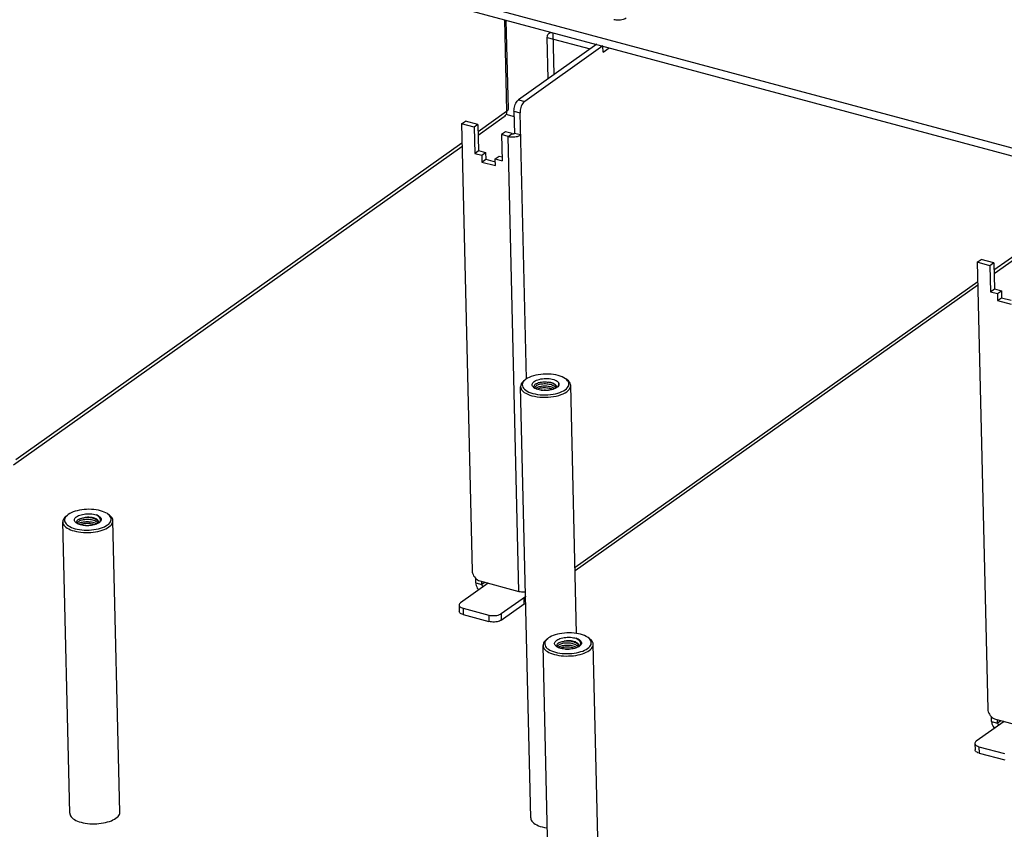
# Model space of a CAD drawing. Header units: millimetres. Extents: x 6 to 414, y 7 to 290.
# Tile 44 of 256: x 142 to 153, y 113 to 122. Entities that reach past the tile are written whole.
import ezdxf

# ---------------------------------------------------------------- set-up
doc = ezdxf.new("R2010")
doc.units = ezdxf.units.MM
doc.header["$LTSCALE"] = 23.1
doc.layers.get('0').update_dxf_attribs({"linetype": 'CONTINUOUS'})
doc.layers.add('00_COMPONENTS', color=7, linetype='CONTINUOUS')

msp = doc.modelspace()

# ---------------------------------------------------------------- linework, layer by layer
at = {"color": 7, "linetype": 'Continuous'}
for p, q in [((142.279, 123.808), (165.298, 117.631)), ((148.04, 122.104), (148.52, 121.976)), ((148.117, 121.69), (148.106, 122.155)), ((148.593, 122.027), (147.72, 121.408)), ((147.72, 121.408), (147.788, 121.39)), ((147.668, 121.28), (147.736, 121.262)), ((147.668, 121.28), (147.674, 121.033)), ((147.082, 121.139), (147.126, 121.17)), ((147.266, 121.132), (147.126, 121.17)), ((147.266, 121.132), (147.223, 121.101)), ((147.266, 121.132), (147.273, 120.841)), ((147.573, 121.05), (147.53, 121.019)), ((147.647, 121.03), (147.573, 121.05)), ((147.603, 120.999), (147.647, 121.03)), ((147.741, 121.015), (147.674, 121.033)), ((147.23, 120.81), (147.273, 120.841)), ((147.273, 120.841), (147.351, 120.82)), ((147.308, 120.79), (147.351, 120.82)), ((147.309, 120.713), (147.353, 120.744)), ((147.351, 120.82), (147.353, 120.744)), ((147.353, 120.744), (147.46, 120.716)), ((147.459, 120.749), (147.502, 120.78)), ((147.502, 120.78), (147.536, 120.771)), ((152.837, 119.595), (152.88, 119.626)), ((153.021, 119.588), (152.88, 119.626)), ((153.021, 119.588), (152.978, 119.557)), ((153.021, 119.588), (153.028, 119.297)), ((152.985, 119.266), (153.028, 119.297)), ((153.028, 119.297), (153.106, 119.276)), ((153.062, 119.245), (153.106, 119.276)), ((153.064, 119.169), (153.107, 119.2)), ((153.106, 119.276), (153.107, 119.2)), ((153.107, 119.2), (153.214, 119.171)), ((147.777, 118.27), (147.794, 118.284)), ((147.802, 118.29), (147.794, 118.284)), ((148.141, 118.204), (148.14, 118.209)), ((148.157, 118.209), (148.15, 118.201)), ((148.263, 118.282), (148.245, 118.295)), ((148.367, 115.454), (148.301, 118.221)), ((147.855, 113.396), (147.741, 118.207)), ((147.88, 118.132), (147.905, 118.126)), ((147.898, 118.192), (147.899, 118.191)), ((147.905, 118.126), (147.932, 118.121)), ((147.914, 118.191), (147.908, 118.186)), ((147.921, 118.196), (147.914, 118.191)), ((148.047, 118.117), (148.075, 118.12)), ((148.14, 118.194), (148.128, 118.187)), ((148.137, 118.193), (148.133, 118.199)), ((148.14, 118.2), (148.141, 118.206)), ((148.149, 118.2), (148.14, 118.194)), ((148.141, 118.206), (148.141, 118.208)), ((148.152, 118.202), (148.149, 118.2)), ((148.15, 118.201), (148.149, 118.2)), ((142.695, 116.782), (142.687, 116.775)), ((143.155, 116.773), (143.138, 116.786)), ((142.711, 113.449), (142.634, 116.699)), ((142.67, 116.761), (142.687, 116.775)), ((142.682, 116.771), (142.671, 116.76)), ((142.687, 116.775), (142.682, 116.771)), ((142.789, 116.689), (142.792, 116.683)), ((142.792, 116.683), (142.795, 116.68)), ((142.795, 116.682), (142.795, 116.68)), ((142.809, 116.673), (142.798, 116.678)), ((142.808, 116.678), (142.804, 116.675)), ((142.814, 116.683), (142.808, 116.678)), ((143.032, 116.684), (143.022, 116.679)), ((143.029, 116.683), (143.032, 116.688)), ((143.041, 116.69), (143.032, 116.684)), ((143.039, 116.69), (143.035, 116.687)), ((143.04, 116.69), (143.046, 116.695)), ((143.044, 116.693), (143.041, 116.69)), ((143.271, 113.462), (143.194, 116.712)), ((142.982, 116.613), (143.007, 116.617)), ((143.007, 116.617), (143.032, 116.622)), ((147.381, 116.016), (147.072, 115.796)), ((147.242, 116.018), (147.309, 116)), ((147.309, 116), (147.308, 116.036)), ((147.346, 116.026), (147.309, 116)), ((147.525, 115.675), (147.796, 115.867)), ((147.782, 115.784), (147.78, 115.855)), ((147.056, 115.772), (147.057, 115.7)), ((147.102, 115.735), (147.387, 115.659)), ((147.102, 115.735), (147.103, 115.664)), ((147.387, 115.659), (147.389, 115.587)), ((147.525, 115.675), (147.527, 115.603)), ((148.027, 115.383), (148.044, 115.397)), ((148.039, 115.393), (148.028, 115.382)), ((148.044, 115.397), (148.039, 115.393)), ((148.053, 115.404), (148.044, 115.397)), ((148.513, 115.395), (148.496, 115.408)), ((148.069, 112.071), (147.992, 115.32)), ((148.147, 115.311), (148.15, 115.305)), ((148.15, 115.305), (148.153, 115.302)), ((148.152, 115.304), (148.152, 115.302)), ((148.166, 115.295), (148.156, 115.3)), ((148.165, 115.3), (148.162, 115.297)), ((148.172, 115.305), (148.165, 115.3)), ((148.365, 115.239), (148.39, 115.244)), ((148.39, 115.306), (148.379, 115.301)), ((148.387, 115.305), (148.39, 115.31)), ((148.399, 115.312), (148.39, 115.306)), ((148.396, 115.312), (148.393, 115.309)), ((148.398, 115.312), (148.404, 115.317)), ((148.402, 115.315), (148.399, 115.312)), ((148.629, 112.084), (148.552, 115.334)), ((148.339, 115.235), (148.365, 115.239)), ((152.997, 114.473), (153.064, 114.455)), ((153.064, 114.455), (153.063, 114.492)), ((153.101, 114.481), (153.064, 114.455)), ((153.136, 114.472), (152.826, 114.252)), ((152.81, 114.227), (152.812, 114.156)), ((152.856, 114.191), (153.142, 114.115)), ((152.856, 114.191), (152.858, 114.12)), ((142.781, 113.369), (142.799, 113.361)), ((142.934, 113.332), (142.96, 113.331)), ((143.037, 113.334), (143.063, 113.336)), ((147.905, 113.327), (147.922, 113.318)), ((147.922, 113.318), (147.94, 113.309))]:
    msp.add_line(p, q, dxfattribs=at)
at = {"color": 3, "linetype": 'Continuous'}
for p, q in [((142.281, 123.718), (165.3, 117.542)), ((147.562, 122.301), (147.586, 121.28)), ((147.579, 122.297), (147.602, 121.305)), ((148.061, 122.152), (148.077, 122.163)), ((148.051, 121.643), (148.04, 122.104)), ((148.66, 122.009), (147.788, 121.39)), ((148.662, 121.938), (148.66, 122.007)), ((148.662, 121.938), (148.732, 121.987)), ((147.268, 121.054), (147.586, 121.28)), ((147.269, 121.014), (147.56, 121.221)), ((147.806, 118.293), (147.736, 121.262)), ((147.223, 121.101), (147.082, 121.139)), ((147.082, 121.139), (147.2, 116.154)), ((147.223, 121.101), (147.23, 120.81)), ((147.603, 120.999), (147.53, 121.019)), ((147.53, 121.019), (147.537, 120.728)), ((147.723, 115.924), (147.603, 120.999)), ((142.083, 117.336), (147.088, 120.886)), ((142.109, 117.395), (147.087, 120.926)), ((147.23, 120.81), (147.308, 120.79)), ((147.308, 120.79), (147.309, 120.713)), ((147.459, 120.749), (147.537, 120.728)), ((147.461, 120.673), (147.459, 120.749)), ((147.309, 120.713), (147.461, 120.673)), ((153.023, 119.51), (153.341, 119.735)), ((153.024, 119.47), (153.315, 119.676)), ((152.978, 119.557), (152.837, 119.595)), ((152.837, 119.595), (152.955, 114.61)), ((152.978, 119.557), (152.985, 119.266)), ((148.349, 116.195), (152.842, 119.382)), ((148.35, 116.155), (152.843, 119.342)), ((152.985, 119.266), (153.062, 119.245)), ((153.062, 119.245), (153.064, 119.169)), ((153.064, 119.169), (153.215, 119.129)), ((147.242, 116.018), (147.241, 116.068)), ((147.287, 116.042), (147.723, 115.924)), ((147.527, 115.603), (147.782, 115.784)), ((147.103, 115.664), (147.389, 115.587)), ((152.997, 114.473), (152.996, 114.524)), ((153.041, 114.497), (153.478, 114.38)), ((152.858, 114.12), (153.144, 114.043))]:
    msp.add_line(p, q, dxfattribs=at)
for points in [[(148.92, 122.317), (148.91, 122.311), (148.899, 122.306), (148.886, 122.302), (148.872, 122.299), (148.857, 122.297), (148.841, 122.295), (148.826, 122.295), (148.81, 122.296), (148.796, 122.298), (148.782, 122.301)], [(148.04, 122.104), (148.041, 122.116), (148.043, 122.126), (148.047, 122.135), (148.052, 122.143), (148.059, 122.15), (148.061, 122.152)], [(148.061, 122.152), (148.067, 122.155), (148.075, 122.158), (148.085, 122.16), (148.088, 122.16)], [(147.602, 121.305), (147.602, 121.3), (147.599, 121.293), (147.594, 121.286), (147.586, 121.28)], [(147.788, 121.39), (147.779, 121.383), (147.771, 121.374), (147.763, 121.363), (147.756, 121.351), (147.75, 121.337), (147.745, 121.322), (147.74, 121.307), (147.738, 121.292), (147.736, 121.277), (147.736, 121.262)], [(147.583, 121.253), (147.578, 121.241), (147.571, 121.231), (147.563, 121.223), (147.56, 121.221)], [(147.586, 121.28), (147.585, 121.266), (147.583, 121.253)], [(147.603, 120.999), (147.617, 120.996), (147.632, 120.994), (147.647, 120.993), (147.663, 120.993), (147.678, 120.995), (147.693, 120.997), (147.708, 121), (147.721, 121.004), (147.732, 121.009), (147.741, 121.015)], [(147.2, 116.154), (147.202, 116.139), (147.205, 116.125), (147.211, 116.111), (147.218, 116.097), (147.227, 116.084), (147.237, 116.072)], [(147.237, 116.072), (147.248, 116.062), (147.26, 116.053), (147.273, 116.046), (147.287, 116.042)], [(147.242, 116.018), (147.243, 116.003), (147.247, 115.989), (147.252, 115.975), (147.259, 115.961), (147.268, 115.948), (147.275, 115.94)], [(147.723, 115.924), (147.737, 115.921), (147.752, 115.919), (147.767, 115.918), (147.783, 115.919), (147.795, 115.919)], [(147.103, 115.664), (147.091, 115.668), (147.08, 115.673), (147.071, 115.678), (147.064, 115.684), (147.06, 115.691), (147.058, 115.698), (147.057, 115.7)], [(147.799, 115.781), (147.795, 115.781), (147.782, 115.784)], [(147.527, 115.603), (147.517, 115.597), (147.506, 115.592), (147.493, 115.588), (147.479, 115.585), (147.464, 115.583), (147.449, 115.581), (147.433, 115.581), (147.417, 115.582), (147.403, 115.584), (147.389, 115.587)], [(152.955, 114.61), (152.956, 114.595), (152.96, 114.581), (152.965, 114.566), (152.972, 114.553), (152.981, 114.54), (152.991, 114.528)], [(152.991, 114.528), (153.003, 114.517), (153.015, 114.509), (153.028, 114.502), (153.041, 114.497)], [(152.997, 114.473), (152.998, 114.459), (153.001, 114.445), (153.007, 114.43), (153.014, 114.416), (153.023, 114.404), (153.029, 114.396)], [(152.858, 114.12), (152.845, 114.124), (152.835, 114.129), (152.826, 114.134), (152.819, 114.14), (152.814, 114.147), (152.812, 114.154), (152.812, 114.156)]]:
    msp.add_lwpolyline(points, dxfattribs=at)
at = {"color": 7, "linetype": 'Continuous'}
for points in [[(147.668, 121.28), (147.669, 121.295), (147.67, 121.31), (147.673, 121.325), (147.677, 121.34), (147.683, 121.355), (147.689, 121.369), (147.696, 121.381), (147.704, 121.392), (147.712, 121.401), (147.72, 121.408)], [(147.647, 121.03), (147.649, 121.029), (147.652, 121.029), (147.655, 121.029), (147.658, 121.029), (147.662, 121.029), (147.665, 121.03), (147.667, 121.03), (147.67, 121.031), (147.672, 121.032), (147.674, 121.033)], [(148.245, 118.295), (148.242, 118.296), (148.226, 118.307), (148.207, 118.316), (148.185, 118.325), (148.162, 118.332), (148.136, 118.338), (148.109, 118.342), (148.082, 118.346), (148.053, 118.347), (148.024, 118.348), (147.995, 118.347), (147.966, 118.344), (147.938, 118.34), (147.911, 118.335), (147.885, 118.328), (147.861, 118.32), (147.839, 118.311), (147.82, 118.301), (147.802, 118.29)], [(147.777, 118.27), (147.77, 118.265), (147.758, 118.252), (147.749, 118.238), (147.743, 118.224), (147.741, 118.21), (147.741, 118.207)], [(147.776, 118.267), (147.768, 118.254), (147.763, 118.241), (147.761, 118.228), (147.762, 118.215), (147.767, 118.203), (147.774, 118.19), (147.785, 118.178), (147.799, 118.167), (147.816, 118.157), (147.835, 118.147), (147.856, 118.139), (147.88, 118.132)], [(147.794, 118.284), (147.788, 118.279), (147.776, 118.267)], [(147.891, 118.196), (147.888, 118.198), (147.881, 118.205), (147.875, 118.212), (147.872, 118.22), (147.871, 118.228), (147.871, 118.236), (147.874, 118.244), (147.879, 118.251), (147.886, 118.259), (147.895, 118.266)], [(147.914, 118.24), (147.906, 118.235), (147.9, 118.229), (147.895, 118.223), (147.892, 118.217), (147.891, 118.21), (147.891, 118.204)], [(147.895, 118.266), (147.906, 118.273), (147.919, 118.279), (147.934, 118.285), (147.95, 118.289), (147.967, 118.293), (147.985, 118.296), (148.004, 118.298), (148.023, 118.299), (148.042, 118.298), (148.061, 118.297), (148.079, 118.295), (148.096, 118.291), (148.111, 118.287), (148.126, 118.281), (148.138, 118.275), (148.149, 118.269), (148.158, 118.261), (148.164, 118.254)], [(147.921, 118.219), (147.914, 118.214), (147.908, 118.209), (147.904, 118.203), (147.902, 118.198), (147.902, 118.193)], [(147.914, 118.24), (147.923, 118.244), (147.932, 118.248), (147.942, 118.252), (147.953, 118.255), (147.965, 118.257), (147.977, 118.259), (147.99, 118.26), (148.002, 118.261), (148.015, 118.261), (148.027, 118.26), (148.04, 118.259), (148.052, 118.257)], [(148.133, 118.199), (148.126, 118.205), (148.118, 118.212), (148.109, 118.217), (148.098, 118.222), (148.086, 118.227), (148.074, 118.23), (148.061, 118.233), (148.047, 118.236), (148.033, 118.237), (148.018, 118.238), (148.004, 118.238), (147.99, 118.237), (147.976, 118.236), (147.963, 118.234), (147.951, 118.231), (147.939, 118.227), (147.929, 118.223), (147.921, 118.219)], [(147.921, 118.196), (147.93, 118.201), (147.94, 118.205), (147.951, 118.208), (147.964, 118.211), (147.977, 118.213), (147.991, 118.215), (148.005, 118.216), (148.019, 118.216), (148.033, 118.215), (148.048, 118.213), (148.062, 118.211), (148.075, 118.208), (148.088, 118.204), (148.099, 118.2), (148.11, 118.194), (148.119, 118.189), (148.124, 118.185)], [(148.14, 118.209), (148.136, 118.216), (148.13, 118.223), (148.123, 118.23), (148.114, 118.236), (148.104, 118.242), (148.093, 118.247), (148.08, 118.251), (148.066, 118.254), (148.052, 118.257)], [(148.141, 118.208), (148.141, 118.213), (148.138, 118.219), (148.134, 118.225), (148.128, 118.231), (148.121, 118.236), (148.112, 118.241), (148.102, 118.246), (148.091, 118.25), (148.079, 118.253), (148.066, 118.255), (148.052, 118.257)], [(148.164, 118.254), (148.168, 118.246), (148.17, 118.238), (148.17, 118.23), (148.168, 118.222), (148.164, 118.215), (148.158, 118.207), (148.152, 118.202)], [(148.155, 118.205), (148.161, 118.213), (148.166, 118.221), (148.168, 118.229), (148.169, 118.237), (148.168, 118.245), (148.164, 118.254)], [(148.164, 118.254), (148.167, 118.245), (148.167, 118.235), (148.166, 118.226), (148.162, 118.218), (148.157, 118.209)], [(148.239, 118.173), (148.254, 118.185), (148.265, 118.197), (148.273, 118.21), (148.279, 118.222), (148.281, 118.235), (148.279, 118.248), (148.275, 118.261), (148.267, 118.273)], [(148.267, 118.273), (148.256, 118.285), (148.245, 118.295)], [(148.256, 118.151), (148.272, 118.163), (148.284, 118.176), (148.293, 118.19), (148.299, 118.204), (148.301, 118.218), (148.301, 118.221)], [(148.301, 118.221), (148.3, 118.232), (148.295, 118.245), (148.286, 118.259), (148.275, 118.272), (148.263, 118.282)], [(147.741, 118.207), (147.743, 118.196), (147.747, 118.182), (147.756, 118.169), (147.767, 118.156), (147.782, 118.144), (147.8, 118.133), (147.821, 118.123), (147.844, 118.114), (147.869, 118.106), (147.897, 118.1)], [(147.891, 118.204), (147.894, 118.198), (147.898, 118.192)], [(147.908, 118.186), (147.897, 118.192), (147.891, 118.196)], [(147.897, 118.1), (147.925, 118.095), (147.956, 118.091), (147.986, 118.09), (148.018, 118.089), (148.049, 118.09), (148.08, 118.093), (148.11, 118.097)], [(147.902, 118.193), (147.902, 118.192), (147.902, 118.189)], [(147.982, 118.167), (147.965, 118.169), (147.949, 118.172), (147.934, 118.176), (147.921, 118.18), (147.908, 118.186)], [(148.101, 118.177), (148.1, 118.177), (148.088, 118.182), (148.076, 118.185), (148.063, 118.188), (148.048, 118.191), (148.034, 118.192), (148.019, 118.193), (148.005, 118.193), (147.991, 118.193), (147.978, 118.191), (147.964, 118.189), (147.952, 118.186), (147.941, 118.182), (147.93, 118.178), (147.929, 118.177)], [(147.932, 118.121), (147.96, 118.118), (147.988, 118.116), (148.018, 118.116), (148.047, 118.117)], [(147.973, 118.168), (147.977, 118.169), (147.991, 118.17), (148.005, 118.171), (148.019, 118.171), (148.034, 118.17), (148.049, 118.168), (148.055, 118.168)], [(148.069, 118.17), (148.052, 118.167), (148.035, 118.166), (148.017, 118.165), (147.999, 118.165), (147.982, 118.167)], [(148.128, 118.187), (148.115, 118.182), (148.101, 118.177), (148.085, 118.173), (148.069, 118.17)], [(148.075, 118.12), (148.104, 118.124), (148.131, 118.129)], [(148.11, 118.097), (148.14, 118.103), (148.167, 118.11), (148.193, 118.119), (148.217, 118.128), (148.238, 118.139), (148.256, 118.151)], [(148.131, 118.129), (148.156, 118.136), (148.18, 118.144), (148.202, 118.152), (148.222, 118.162), (148.239, 118.173)], [(148.136, 118.191), (148.137, 118.194), (148.14, 118.2)], [(143.138, 116.786), (143.131, 116.791), (143.115, 116.8), (143.097, 116.809), (143.077, 116.816), (143.055, 116.823), (143.031, 116.829), (143.006, 116.833), (142.98, 116.836), (142.954, 116.838), (142.926, 116.839), (142.899, 116.838), (142.872, 116.837), (142.846, 116.834), (142.82, 116.829), (142.795, 116.824), (142.771, 116.817), (142.749, 116.81), (142.729, 116.801), (142.711, 116.792), (142.695, 116.782)], [(142.788, 116.757), (142.798, 116.764), (142.81, 116.77), (142.824, 116.775), (142.838, 116.779), (142.854, 116.783), (142.871, 116.786), (142.888, 116.788), (142.906, 116.79), (142.923, 116.79), (142.941, 116.789), (142.958, 116.788), (142.975, 116.785), (142.99, 116.782), (143.005, 116.778)], [(143.156, 116.77), (143.145, 116.78), (143.138, 116.786)], [(142.67, 116.761), (142.665, 116.758), (142.654, 116.746), (142.645, 116.734), (142.639, 116.722), (142.635, 116.71), (142.634, 116.699)], [(142.634, 116.699), (142.636, 116.686), (142.64, 116.674), (142.647, 116.662), (142.657, 116.651), (142.669, 116.64), (142.684, 116.63), (142.701, 116.621), (142.719, 116.612), (142.74, 116.604), (142.762, 116.598), (142.786, 116.592)], [(142.671, 116.76), (142.662, 116.748), (142.657, 116.736), (142.654, 116.724), (142.654, 116.712), (142.657, 116.7), (142.663, 116.688), (142.671, 116.677), (142.682, 116.666), (142.696, 116.656), (142.712, 116.646), (142.73, 116.638), (142.751, 116.63), (142.773, 116.623), (142.796, 116.618)], [(142.784, 116.687), (142.781, 116.69), (142.774, 116.696), (142.769, 116.703), (142.766, 116.709), (142.764, 116.716), (142.764, 116.723), (142.765, 116.73), (142.769, 116.737), (142.773, 116.744), (142.78, 116.751), (142.788, 116.757)], [(142.798, 116.678), (142.789, 116.684), (142.784, 116.687)], [(142.81, 116.727), (142.803, 116.723), (142.797, 116.717), (142.792, 116.712), (142.789, 116.706), (142.787, 116.701), (142.787, 116.695), (142.789, 116.689)], [(142.814, 116.705), (142.808, 116.701), (142.802, 116.697), (142.799, 116.692), (142.796, 116.687), (142.795, 116.682)], [(142.892, 116.657), (142.877, 116.658), (142.862, 116.66), (142.847, 116.662), (142.833, 116.665), (142.82, 116.669), (142.809, 116.673)], [(142.81, 116.727), (142.818, 116.731), (142.827, 116.735), (142.837, 116.738), (142.848, 116.741), (142.859, 116.744), (142.871, 116.745)], [(143.028, 116.682), (143.024, 116.688), (143.018, 116.694), (143.01, 116.699), (143.001, 116.705), (142.991, 116.709), (142.98, 116.713), (142.968, 116.717), (142.956, 116.72), (142.943, 116.722), (142.929, 116.724), (142.916, 116.725), (142.902, 116.725), (142.889, 116.724), (142.876, 116.723), (142.863, 116.722), (142.852, 116.719), (142.841, 116.717), (142.831, 116.713), (142.822, 116.71), (142.814, 116.705)], [(142.814, 116.683), (142.822, 116.687), (142.831, 116.691), (142.842, 116.694), (142.853, 116.697), (142.865, 116.7), (142.878, 116.701), (142.891, 116.702), (142.904, 116.703), (142.917, 116.702), (142.93, 116.701), (142.943, 116.7), (142.956, 116.698), (142.968, 116.695), (142.98, 116.691), (142.991, 116.687), (143.001, 116.683), (143.01, 116.677), (143.013, 116.675)], [(142.987, 116.666), (142.98, 116.669), (142.969, 116.672), (142.957, 116.675), (142.944, 116.677), (142.931, 116.679), (142.917, 116.68), (142.904, 116.68), (142.891, 116.68), (142.878, 116.679), (142.866, 116.677), (142.854, 116.675), (142.842, 116.672), (142.832, 116.669), (142.828, 116.667)], [(143.034, 116.699), (143.034, 116.7), (143.033, 116.706), (143.03, 116.712), (143.026, 116.718), (143.021, 116.723), (143.014, 116.728), (143.006, 116.733), (142.996, 116.737), (142.986, 116.74), (142.975, 116.744), (142.963, 116.746), (142.95, 116.748), (142.937, 116.749), (142.924, 116.75), (142.91, 116.75), (142.897, 116.749), (142.884, 116.747), (142.871, 116.745)], [(143.033, 116.693), (143.031, 116.699), (143.027, 116.706), (143.021, 116.712), (143.015, 116.718), (143.007, 116.723), (142.997, 116.728), (142.987, 116.733), (142.976, 116.737), (142.964, 116.74), (142.951, 116.743), (142.938, 116.745), (142.924, 116.747), (142.911, 116.747), (142.897, 116.747), (142.884, 116.747), (142.871, 116.745)], [(143.022, 116.679), (143.01, 116.674), (142.997, 116.669), (142.984, 116.665), (142.97, 116.662), (142.955, 116.66), (142.939, 116.658)], [(143.005, 116.778), (143.017, 116.773), (143.028, 116.769), (143.037, 116.763), (143.046, 116.757), (143.052, 116.751), (143.058, 116.745), (143.061, 116.738), (143.063, 116.731), (143.063, 116.724), (143.062, 116.717), (143.059, 116.71), (143.055, 116.703), (143.049, 116.697), (143.044, 116.693)], [(143.005, 116.778), (143.016, 116.772), (143.025, 116.765), (143.033, 116.758), (143.04, 116.751), (143.045, 116.744), (143.049, 116.736), (143.051, 116.728), (143.052, 116.72), (143.051, 116.712), (143.048, 116.705), (143.044, 116.697), (143.039, 116.69)], [(143.046, 116.695), (143.052, 116.702), (143.056, 116.71), (143.058, 116.717), (143.059, 116.725), (143.058, 116.732), (143.055, 116.74), (143.05, 116.747), (143.044, 116.754), (143.037, 116.761), (143.027, 116.767), (143.017, 116.773), (143.005, 116.778)], [(143.032, 116.688), (143.034, 116.694), (143.034, 116.699)], [(143.132, 116.665), (143.146, 116.675), (143.157, 116.687), (143.165, 116.698), (143.17, 116.71), (143.173, 116.722), (143.173, 116.734), (143.17, 116.746), (143.164, 116.758), (143.156, 116.77)], [(143.149, 116.642), (143.163, 116.653), (143.174, 116.664), (143.183, 116.676), (143.189, 116.688), (143.193, 116.7), (143.194, 116.712)], [(143.194, 116.712), (143.192, 116.725), (143.188, 116.737), (143.181, 116.748), (143.171, 116.76), (143.159, 116.77), (143.155, 116.773)], [(142.786, 116.592), (142.811, 116.587), (142.837, 116.584), (142.864, 116.582), (142.891, 116.581), (142.919, 116.581), (142.946, 116.582), (142.973, 116.585), (143, 116.588), (143.026, 116.593)], [(142.796, 116.618), (142.821, 116.613), (142.847, 116.61)], [(142.847, 116.61), (142.874, 116.608), (142.901, 116.607), (142.928, 116.608)], [(142.887, 116.657), (142.892, 116.657), (142.905, 116.658), (142.918, 116.657), (142.926, 116.657)], [(142.939, 116.658), (142.924, 116.657), (142.908, 116.656), (142.892, 116.657)], [(142.928, 116.608), (142.955, 116.61), (142.982, 116.613)], [(143.026, 116.593), (143.05, 116.599), (143.073, 116.606), (143.095, 116.614), (143.115, 116.622), (143.133, 116.632), (143.149, 116.642)], [(143.032, 116.622), (143.056, 116.629), (143.078, 116.637), (143.098, 116.645), (143.116, 116.654), (143.132, 116.665)], [(147.309, 116), (147.31, 115.997), (147.31, 115.994), (147.311, 115.991), (147.313, 115.988), (147.314, 115.986), (147.317, 115.983), (147.319, 115.981), (147.321, 115.979), (147.324, 115.978), (147.326, 115.977)], [(147.072, 115.796), (147.064, 115.79), (147.059, 115.783), (147.056, 115.777), (147.056, 115.772)], [(147.791, 115.857), (147.79, 115.856), (147.788, 115.855), (147.785, 115.855), (147.783, 115.855), (147.78, 115.855)], [(147.796, 115.869), (147.796, 115.866), (147.796, 115.864), (147.795, 115.861), (147.794, 115.859), (147.792, 115.857), (147.791, 115.857)], [(147.056, 115.772), (147.056, 115.77), (147.058, 115.763), (147.062, 115.756), (147.069, 115.75), (147.078, 115.744), (147.089, 115.74), (147.102, 115.735)], [(147.387, 115.659), (147.401, 115.656), (147.416, 115.654), (147.431, 115.653), (147.447, 115.653), (147.462, 115.654), (147.477, 115.656), (147.492, 115.66), (147.505, 115.664), (147.516, 115.669), (147.525, 115.675)], [(148.027, 115.383), (148.023, 115.379), (148.011, 115.368), (148.003, 115.356), (147.996, 115.344), (147.993, 115.332), (147.992, 115.32)], [(148.028, 115.382), (148.02, 115.37), (148.014, 115.358), (148.012, 115.346), (148.012, 115.334), (148.015, 115.322), (148.02, 115.31), (148.029, 115.299), (148.04, 115.288), (148.054, 115.278), (148.07, 115.268), (148.088, 115.259), (148.108, 115.252), (148.13, 115.245), (148.154, 115.239)], [(148.496, 115.408), (148.489, 115.412), (148.473, 115.422), (148.455, 115.431), (148.434, 115.438), (148.412, 115.445), (148.389, 115.451), (148.364, 115.455), (148.338, 115.458), (148.311, 115.46), (148.284, 115.461), (148.257, 115.46), (148.23, 115.459), (148.203, 115.455), (148.177, 115.451), (148.153, 115.446), (148.129, 115.439), (148.107, 115.432), (148.087, 115.423), (148.069, 115.414), (148.053, 115.404)], [(148.142, 115.309), (148.138, 115.312), (148.132, 115.318), (148.127, 115.325), (148.123, 115.331), (148.122, 115.338), (148.122, 115.345), (148.123, 115.352), (148.126, 115.359), (148.131, 115.366), (148.137, 115.373), (148.145, 115.379)], [(148.145, 115.379), (148.156, 115.385), (148.168, 115.391), (148.181, 115.397), (148.196, 115.401), (148.212, 115.405), (148.229, 115.408), (148.246, 115.41), (148.263, 115.412), (148.281, 115.412), (148.299, 115.411), (148.316, 115.41), (148.332, 115.407), (148.348, 115.404), (148.363, 115.4)], [(148.168, 115.349), (148.176, 115.353), (148.185, 115.357), (148.195, 115.36), (148.206, 115.363), (148.217, 115.365), (148.229, 115.367)], [(148.392, 115.321), (148.392, 115.322), (148.391, 115.328), (148.388, 115.334), (148.384, 115.34), (148.378, 115.345), (148.371, 115.35), (148.363, 115.355), (148.354, 115.359), (148.344, 115.362), (148.332, 115.365), (148.32, 115.368), (148.308, 115.37), (148.295, 115.371), (148.281, 115.372), (148.268, 115.371), (148.255, 115.371), (148.241, 115.369), (148.229, 115.367)], [(148.391, 115.315), (148.389, 115.321), (148.385, 115.328), (148.379, 115.334), (148.372, 115.34), (148.364, 115.345), (148.355, 115.35), (148.345, 115.355), (148.333, 115.359), (148.321, 115.362), (148.309, 115.365), (148.295, 115.367), (148.282, 115.368), (148.268, 115.369), (148.255, 115.369), (148.242, 115.368), (148.229, 115.367)], [(148.363, 115.4), (148.375, 115.395), (148.386, 115.39), (148.395, 115.385), (148.403, 115.379), (148.41, 115.373), (148.415, 115.367), (148.419, 115.36), (148.421, 115.353), (148.421, 115.346), (148.42, 115.339), (148.417, 115.332), (148.412, 115.325), (148.406, 115.318), (148.402, 115.315)], [(148.363, 115.4), (148.373, 115.394), (148.383, 115.387), (148.391, 115.38), (148.398, 115.373), (148.403, 115.365), (148.407, 115.358), (148.409, 115.35), (148.409, 115.342), (148.408, 115.334), (148.406, 115.327), (148.402, 115.319), (148.396, 115.312)], [(148.404, 115.317), (148.409, 115.324), (148.413, 115.332), (148.416, 115.339), (148.416, 115.347), (148.415, 115.354), (148.412, 115.362), (148.408, 115.369), (148.402, 115.376), (148.394, 115.383), (148.385, 115.389), (148.375, 115.395), (148.363, 115.4)], [(148.49, 115.286), (148.503, 115.297), (148.514, 115.308), (148.523, 115.32), (148.528, 115.332), (148.531, 115.344), (148.531, 115.356), (148.528, 115.368), (148.522, 115.38), (148.514, 115.391)], [(148.514, 115.391), (148.503, 115.402), (148.496, 115.408)], [(148.552, 115.334), (148.55, 115.347), (148.545, 115.359), (148.538, 115.37), (148.529, 115.382), (148.516, 115.392), (148.513, 115.395)], [(147.992, 115.32), (147.994, 115.308), (147.998, 115.296), (148.005, 115.284), (148.015, 115.273), (148.027, 115.262), (148.042, 115.252), (148.058, 115.242), (148.077, 115.234), (148.098, 115.226), (148.12, 115.219), (148.144, 115.214)], [(148.156, 115.3), (148.146, 115.306), (148.142, 115.309)], [(148.168, 115.349), (148.161, 115.344), (148.154, 115.339), (148.15, 115.334), (148.147, 115.328), (148.145, 115.322), (148.145, 115.317), (148.147, 115.311)], [(148.172, 115.327), (148.165, 115.323), (148.16, 115.319), (148.156, 115.314), (148.154, 115.309), (148.152, 115.304)], [(148.25, 115.279), (148.234, 115.28), (148.219, 115.281), (148.205, 115.284), (148.191, 115.287), (148.178, 115.291), (148.166, 115.295)], [(148.386, 115.304), (148.382, 115.309), (148.375, 115.316), (148.367, 115.321), (148.358, 115.327), (148.348, 115.331), (148.337, 115.335), (148.326, 115.339), (148.313, 115.342), (148.3, 115.344), (148.287, 115.346), (148.273, 115.347), (148.26, 115.347), (148.246, 115.346), (148.234, 115.345), (148.221, 115.344), (148.209, 115.341), (148.198, 115.339), (148.188, 115.335), (148.179, 115.331), (148.172, 115.327)], [(148.172, 115.305), (148.18, 115.309), (148.189, 115.313), (148.2, 115.316), (148.211, 115.319), (148.223, 115.321), (148.235, 115.323), (148.248, 115.324), (148.261, 115.324), (148.275, 115.324), (148.288, 115.323), (148.301, 115.322), (148.314, 115.319), (148.326, 115.317), (148.338, 115.313), (148.348, 115.309), (148.358, 115.304), (148.367, 115.299), (148.371, 115.297)], [(148.345, 115.288), (148.338, 115.291), (148.326, 115.294), (148.314, 115.297), (148.302, 115.299), (148.288, 115.301), (148.275, 115.302), (148.262, 115.302), (148.249, 115.302), (148.236, 115.301), (148.223, 115.299), (148.211, 115.297), (148.2, 115.294), (148.19, 115.291), (148.185, 115.289)], [(148.244, 115.279), (148.249, 115.279), (148.263, 115.28), (148.276, 115.279), (148.284, 115.279)], [(148.297, 115.28), (148.281, 115.279), (148.266, 115.278), (148.25, 115.279)], [(148.379, 115.301), (148.368, 115.296), (148.355, 115.291), (148.342, 115.287), (148.327, 115.284), (148.312, 115.282), (148.297, 115.28)], [(148.384, 115.215), (148.408, 115.221), (148.431, 115.228), (148.453, 115.235), (148.473, 115.244), (148.491, 115.254), (148.507, 115.264)], [(148.39, 115.31), (148.392, 115.316), (148.392, 115.321)], [(148.39, 115.244), (148.414, 115.251), (148.436, 115.258), (148.456, 115.267), (148.474, 115.276), (148.49, 115.286)], [(148.507, 115.264), (148.521, 115.275), (148.532, 115.286), (148.541, 115.298), (148.547, 115.31), (148.551, 115.322), (148.552, 115.334)], [(148.144, 115.214), (148.169, 115.209), (148.195, 115.206), (148.222, 115.204), (148.249, 115.202), (148.276, 115.203), (148.304, 115.204), (148.331, 115.206), (148.357, 115.21), (148.384, 115.215)], [(148.154, 115.239), (148.179, 115.235), (148.205, 115.232)], [(148.205, 115.232), (148.231, 115.23), (148.259, 115.229), (148.286, 115.23)], [(148.286, 115.23), (148.313, 115.232), (148.339, 115.235)], [(153.064, 114.455), (153.064, 114.452), (153.065, 114.45), (153.066, 114.447), (153.067, 114.444), (153.069, 114.441), (153.071, 114.439), (153.073, 114.437), (153.076, 114.435), (153.078, 114.434), (153.081, 114.433)], [(152.826, 114.252), (152.819, 114.246), (152.814, 114.239), (152.811, 114.232), (152.81, 114.227)], [(152.81, 114.227), (152.811, 114.225), (152.813, 114.219), (152.817, 114.212), (152.824, 114.206), (152.833, 114.2), (152.844, 114.195), (152.856, 114.191)], [(142.711, 113.449), (142.712, 113.441), (142.715, 113.43), (142.72, 113.419), (142.728, 113.408), (142.738, 113.397), (142.75, 113.387), (142.765, 113.378), (142.781, 113.369)], [(143.194, 113.374), (143.211, 113.383), (143.226, 113.393)], [(143.226, 113.393), (143.239, 113.403), (143.25, 113.413), (143.259, 113.424), (143.265, 113.436), (143.269, 113.447), (143.271, 113.459), (143.271, 113.462)], [(147.855, 113.396), (147.857, 113.383), (147.861, 113.371), (147.869, 113.359), (147.878, 113.348), (147.89, 113.337), (147.905, 113.327)], [(142.799, 113.361), (142.818, 113.354), (142.839, 113.348), (142.862, 113.343), (142.885, 113.338), (142.909, 113.335), (142.934, 113.332)], [(142.96, 113.331), (142.986, 113.331), (143.012, 113.332), (143.037, 113.334)], [(143.063, 113.336), (143.087, 113.34), (143.111, 113.345), (143.134, 113.351), (143.156, 113.358), (143.176, 113.365), (143.194, 113.374)], [(147.94, 113.309), (147.961, 113.301), (147.983, 113.295), (148.007, 113.289), (148.032, 113.284), (148.04, 113.283)]]:
    msp.add_lwpolyline(points, dxfattribs=at)
at = {"layer": '00_COMPONENTS', "color": 7, "linetype": 'Continuous'}
msp.add_line((147.577, 121.246), (147.67, 121.221), dxfattribs=at)

doc.saveas('drawing.dxf')
